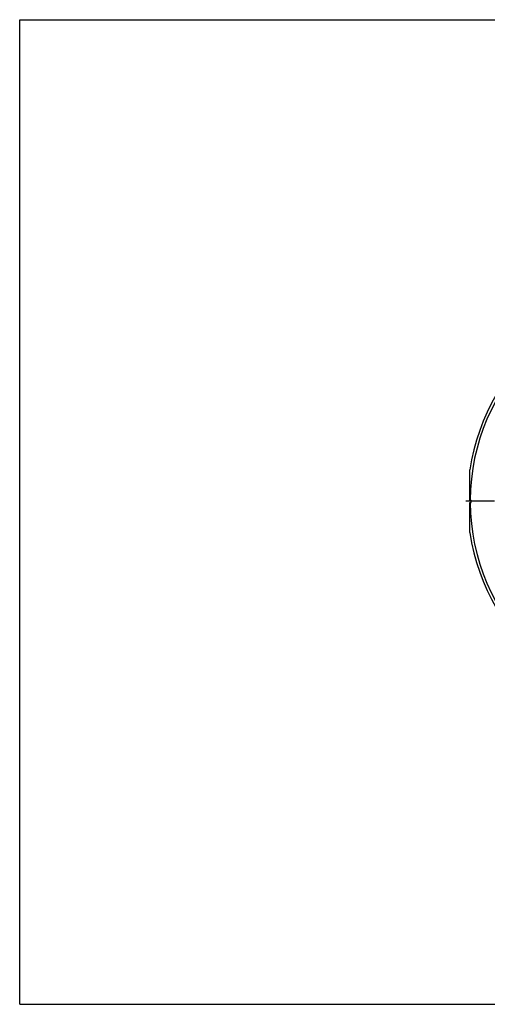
# Model space of a CAD drawing. Header units: millimetres. Extents: x 0 to 297, y 0 to 210.
# Tile 1 of 4: x 0 to 100, y 0 to 210. Entities that reach past the tile are written whole.
import ezdxf

# ---------------------------------------------------------------- set-up
doc = ezdxf.new("R2010")
doc.units = ezdxf.units.MM
doc.header["$LTSCALE"] = 16.335
doc.linetypes.add('CENTER', pattern=[0.6, 0.375, -0.075, 0.075, -0.075])
for name, color, linetype in [('304104000648_DXF_AXIS', 7, 'CONTINUOUS'), ('304104000648DXF_CONTINUOUS_LINE', 7, 'CONTINUOUS'), ('RB15-1-B-JSZL_DXF_FORMAT', 7, 'CONTINUOUS')]:
    doc.layers.add(name, color=color, linetype=linetype)

msp = doc.modelspace()

# ---------------------------------------------------------------- linework, layer by layer
at = {"layer": '304104000648_DXF_AXIS', "color": 7, "linetype": 'CENTER'}
msp.add_line((140.544, 107.292), (94.544, 107.292), dxfattribs=at)
at = {"layer": '304104000648DXF_CONTINUOUS_LINE', "color": 7, "linetype": 'Continuous'}
for p, q in [((96.044, 107.542), (96.044, 113.982)), ((96.044, 107.542), (96.344, 107.542)), ((96.344, 107.042), (96.344, 107.542)), ((96.044, 100.603), (96.044, 107.042)), ((96.044, 107.042), (96.344, 107.042))]:
    msp.add_line(p, q, dxfattribs=at)
for radius, start, end in [(45, 188.54908, 171.45092), (44.423, 180.32245, 179.67755)]:
    msp.add_arc((140.544, 107.292), radius, start, end, dxfattribs=at)
at = {"layer": 'RB15-1-B-JSZL_DXF_FORMAT', "color": 7, "linetype": 'Continuous'}
for p, q in [((0, 0), (0, 210)), ((0, 210), (297, 210)), ((0, 0), (297, 0))]:
    msp.add_line(p, q, dxfattribs=at)

doc.saveas('drawing.dxf')
